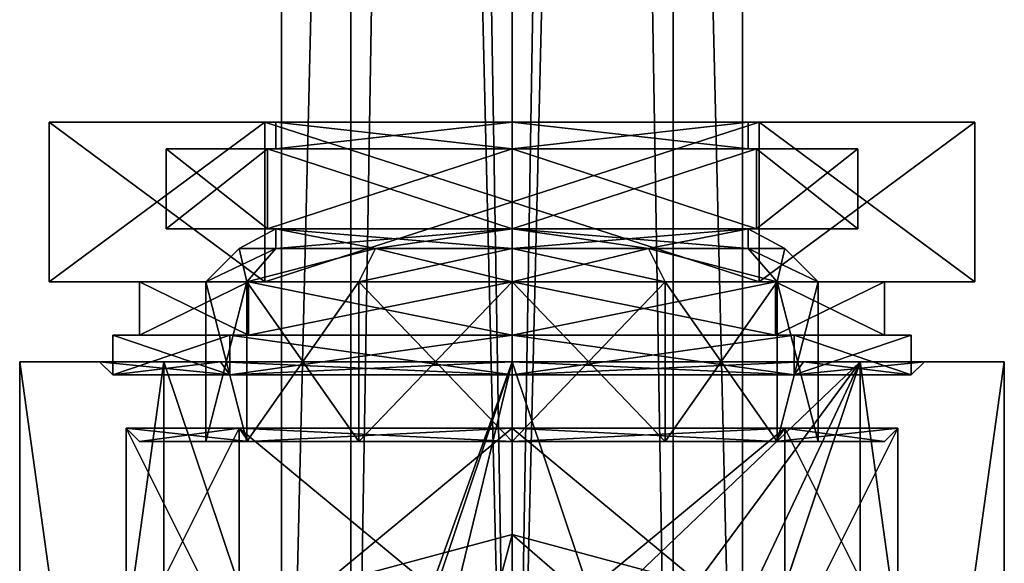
# Model space of a CAD drawing. Header units: millimetres. Extents: x -112 to 112, y -106 to 1587.
# Tile 118 of 158: x -18 to 18, y 1211 to 1231. Entities that reach past the tile are written whole.
import ezdxf

# ---------------------------------------------------------------- set-up
doc = ezdxf.new("R2010")
doc.units = ezdxf.units.MM
doc.header["$LTSCALE"] = 65.185185
for name, color, linetype in [('1321', 7, 'CONTINUOUS'), ('1322', 7, 'CONTINUOUS'), ('1323', 7, 'CONTINUOUS'), ('1324', 7, 'CONTINUOUS'), ('186', 7, 'CONTINUOUS'), ('187', 7, 'CONTINUOUS'), ('188', 7, 'CONTINUOUS'), ('189', 7, 'CONTINUOUS'), ('190', 7, 'CONTINUOUS'), ('191', 7, 'CONTINUOUS'), ('192', 7, 'CONTINUOUS'), ('193', 7, 'CONTINUOUS'), ('194', 7, 'CONTINUOUS'), ('195', 7, 'CONTINUOUS'), ('196', 7, 'CONTINUOUS'), ('197', 7, 'CONTINUOUS'), ('198', 7, 'CONTINUOUS'), ('199', 7, 'CONTINUOUS'), ('200', 7, 'CONTINUOUS'), ('201', 7, 'CONTINUOUS'), ('202', 7, 'CONTINUOUS'), ('203', 7, 'CONTINUOUS'), ('204', 7, 'CONTINUOUS'), ('205', 7, 'CONTINUOUS'), ('206', 7, 'CONTINUOUS'), ('207', 7, 'CONTINUOUS'), ('208', 7, 'CONTINUOUS'), ('209', 7, 'CONTINUOUS'), ('210', 7, 'CONTINUOUS'), ('211', 7, 'CONTINUOUS'), ('258', 7, 'CONTINUOUS'), ('262', 7, 'CONTINUOUS'), ('263', 7, 'CONTINUOUS'), ('264', 7, 'CONTINUOUS'), ('266', 7, 'CONTINUOUS'), ('267', 7, 'CONTINUOUS'), ('268', 7, 'CONTINUOUS'), ('269', 7, 'CONTINUOUS'), ('270', 7, 'CONTINUOUS'), ('271', 7, 'CONTINUOUS'), ('275', 7, 'CONTINUOUS')]:
    doc.layers.add(name, color=color, linetype=linetype)

msp = doc.modelspace()

# ---------------------------------------------------------------- linework, layer by layer
at = {"layer": '1321', "linetype": 'CONTINUOUS'}
for points in [[(0, 1185.2, -10), (-8.66, 1185.2, -5), (0, 1547.2, -10), (0, 1185.2, -10)], [(-8.66, 1185.2, -5), (-8.66, 1185.2, 5), (-8.66, 1547.2, -5), (-8.66, 1185.2, -5)], [(0, 1547.2, -10), (-8.66, 1185.2, -5), (-8.66, 1547.2, -5), (0, 1547.2, -10)], [(-8.66, 1185.2, 5), (0, 1185.2, 10), (-8.66, 1547.2, 5), (-8.66, 1185.2, 5)], [(-8.66, 1547.2, -5), (-8.66, 1185.2, 5), (-8.66, 1547.2, 5), (-8.66, 1547.2, -5)], [(-8.66, 1547.2, 5), (0, 1185.2, 10), (0, 1547.2, 10), (-8.66, 1547.2, 5)]]:
    msp.add_3dface(points, dxfattribs=at)
at = {"layer": '1322', "linetype": 'CONTINUOUS'}
for points in [[(8.66, 1185.2, -5), (0, 1185.2, -10), (8.66, 1547.2, -5), (8.66, 1185.2, -5)], [(0, 1185.2, -10), (0, 1547.2, -10), (8.66, 1547.2, -5), (0, 1185.2, -10)], [(0, 1185.2, 10), (8.66, 1185.2, 5), (0, 1547.2, 10), (0, 1185.2, 10)], [(0, 1547.2, 10), (8.66, 1185.2, 5), (8.66, 1547.2, 5), (0, 1547.2, 10)], [(8.66, 1185.2, 5), (8.66, 1185.2, -5), (8.66, 1547.2, 5), (8.66, 1185.2, 5)], [(8.66, 1547.2, 5), (8.66, 1185.2, -5), (8.66, 1547.2, -5), (8.66, 1547.2, 5)]]:
    msp.add_3dface(points, dxfattribs=at)
at = {"layer": '1323', "linetype": 'CONTINUOUS'}
for points in [[(0, 1185.2, -7), (6.062, 1185.2, -3.5), (0, 1547.2, -7), (0, 1185.2, -7)], [(0, 1547.2, -7), (6.062, 1185.2, -3.5), (6.062, 1547.2, -3.5), (0, 1547.2, -7)], [(6.062, 1185.2, 3.5), (0, 1185.2, 7), (6.062, 1547.2, 3.5), (6.062, 1185.2, 3.5)], [(6.062, 1547.2, 3.5), (0, 1185.2, 7), (0, 1547.2, 7), (6.062, 1547.2, 3.5)], [(6.062, 1185.2, -3.5), (6.062, 1185.2, 3.5), (6.062, 1547.2, -3.5), (6.062, 1185.2, -3.5)], [(6.062, 1547.2, -3.5), (6.062, 1185.2, 3.5), (6.062, 1547.2, 3.5), (6.062, 1547.2, -3.5)]]:
    msp.add_3dface(points, dxfattribs=at)
at = {"layer": '1324', "linetype": 'CONTINUOUS'}
for points in [[(-6.062, 1185.2, -3.5), (0, 1185.2, -7), (-6.062, 1547.2, -3.5), (-6.062, 1185.2, -3.5)], [(0, 1185.2, -7), (0, 1547.2, -7), (-6.062, 1547.2, -3.5), (0, 1185.2, -7)], [(0, 1185.2, 7), (-6.062, 1185.2, 3.5), (0, 1547.2, 7), (0, 1185.2, 7)], [(-6.062, 1185.2, 3.5), (-6.062, 1185.2, -3.5), (-6.062, 1547.2, 3.5), (-6.062, 1185.2, 3.5)], [(0, 1547.2, 7), (-6.062, 1185.2, 3.5), (-6.062, 1547.2, 3.5), (0, 1547.2, 7)], [(-6.062, 1547.2, 3.5), (-6.062, 1185.2, -3.5), (-6.062, 1547.2, -3.5), (-6.062, 1547.2, 3.5)]]:
    msp.add_3dface(points, dxfattribs=at)
at = {"layer": '186', "linetype": 'CONTINUOUS'}
for points in [[(-9.287, 1227.2, 16), (-9.287, 1227.2, -16), (-17.389, 1227.2, -6.314), (-9.287, 1227.2, 16)], [(-17.389, 1227.2, 6.314), (-9.287, 1227.2, 16), (-17.389, 1227.2, -6.314), (-17.389, 1227.2, 6.314)], [(9.287, 1227.2, -16), (-9.287, 1227.2, -16), (8.877, 1227.2, -5.125), (9.287, 1227.2, -16)], [(-9.287, 1227.2, -16), (-9.287, 1227.2, 16), (-8.877, 1227.2, 5.125), (-9.287, 1227.2, -16)], [(0, 1227.2, -10.25), (-9.287, 1227.2, -16), (-8.877, 1227.2, -5.125), (0, 1227.2, -10.25)], [(-9.287, 1227.2, -16), (0, 1227.2, -10.25), (8.877, 1227.2, -5.125), (-9.287, 1227.2, -16)], [(-8.877, 1227.2, -5.125), (-9.287, 1227.2, -16), (-8.877, 1227.2, 5.125), (-8.877, 1227.2, -5.125)], [(-9.287, 1227.2, 16), (9.287, 1227.2, 16), (-8.877, 1227.2, 5.125), (-9.287, 1227.2, 16)], [(-8.877, 1227.2, 5.125), (9.287, 1227.2, 16), (0, 1227.2, 10.25), (-8.877, 1227.2, 5.125)], [(0, 1227.2, 10.25), (9.287, 1227.2, 16), (8.877, 1227.2, 5.125), (0, 1227.2, 10.25)], [(9.287, 1227.2, 16), (9.287, 1227.2, -16), (8.877, 1227.2, -5.125), (9.287, 1227.2, 16)], [(8.877, 1227.2, 5.125), (9.287, 1227.2, 16), (8.877, 1227.2, -5.125), (8.877, 1227.2, 5.125)], [(17.389, 1227.2, -6.314), (9.287, 1227.2, -16), (17.389, 1227.2, 6.314), (17.389, 1227.2, -6.314)], [(17.389, 1227.2, 6.314), (9.287, 1227.2, -16), (9.287, 1227.2, 16), (17.389, 1227.2, 6.314)]]:
    msp.add_3dface(points, dxfattribs=at)
at = {"layer": '187', "linetype": 'CONTINUOUS'}
for points in [[(-17.389, 1227.2, -6.314), (-9.287, 1227.2, -16), (-17.389, 1221.2, -6.314), (-17.389, 1227.2, -6.314)], [(-9.287, 1227.2, -16), (-9.287, 1221.2, -16), (-17.389, 1221.2, -6.314), (-9.287, 1227.2, -16)], [(-9.287, 1227.2, 16), (-17.389, 1227.2, 6.314), (-9.287, 1221.2, 16), (-9.287, 1227.2, 16)], [(-17.389, 1227.2, 6.314), (-17.389, 1227.2, -6.314), (-17.389, 1221.2, 6.314), (-17.389, 1227.2, 6.314)], [(-9.287, 1221.2, 16), (-17.389, 1227.2, 6.314), (-17.389, 1221.2, 6.314), (-9.287, 1221.2, 16)], [(-17.389, 1221.2, 6.314), (-17.389, 1227.2, -6.314), (-17.389, 1221.2, -6.314), (-17.389, 1221.2, 6.314)]]:
    msp.add_3dface(points, dxfattribs=at)
at = {"layer": '188', "linetype": 'CONTINUOUS'}
for points in [[(-9.287, 1221.2, -16), (-17.389, 1221.2, 6.314), (-17.389, 1221.2, -6.314), (-9.287, 1221.2, -16)], [(-17.389, 1221.2, 6.314), (-9.287, 1221.2, -16), (-14, 1221.2), (-17.389, 1221.2, 6.314)], [(-9.287, 1221.2, 16), (-17.389, 1221.2, 6.314), (-9.899, 1221.2, 9.899), (-9.287, 1221.2, 16)], [(-9.899, 1221.2, 9.899), (-17.389, 1221.2, 6.314), (-14, 1221.2), (-9.899, 1221.2, 9.899)], [(-14, 1221.2), (-9.287, 1221.2, -16), (-9.899, 1221.2, -9.899), (-14, 1221.2)], [(-9.287, 1221.2, -16), (0, 1221.2, -14), (-9.899, 1221.2, -9.899), (-9.287, 1221.2, -16)], [(0, 1221.2, 14), (-9.287, 1221.2, 16), (-9.899, 1221.2, 9.899), (0, 1221.2, 14)], [(-9.287, 1221.2, -16), (9.287, 1221.2, -16), (0, 1221.2, -14), (-9.287, 1221.2, -16)], [(9.287, 1221.2, 16), (-9.287, 1221.2, 16), (0, 1221.2, 14), (9.287, 1221.2, 16)], [(9.899, 1221.2, 9.899), (9.287, 1221.2, 16), (0, 1221.2, 14), (9.899, 1221.2, 9.899)], [(0, 1221.2, -14), (9.287, 1221.2, -16), (9.899, 1221.2, -9.899), (0, 1221.2, -14)], [(17.389, 1221.2, 6.314), (9.287, 1221.2, 16), (17.389, 1221.2, -6.314), (17.389, 1221.2, 6.314)], [(17.389, 1221.2, -6.314), (9.287, 1221.2, 16), (14, 1221.2), (17.389, 1221.2, -6.314)], [(14, 1221.2), (9.287, 1221.2, 16), (9.899, 1221.2, 9.899), (14, 1221.2)], [(9.287, 1221.2, -16), (17.389, 1221.2, -6.314), (9.899, 1221.2, -9.899), (9.287, 1221.2, -16)], [(9.899, 1221.2, -9.899), (17.389, 1221.2, -6.314), (14, 1221.2), (9.899, 1221.2, -9.899)]]:
    msp.add_3dface(points, dxfattribs=at)
at = {"layer": '189', "linetype": 'CONTINUOUS'}
for points in [[(-9.899, 1221.2, 9.899), (-14, 1221.2), (-9.899, 1219.2, 9.899), (-9.899, 1221.2, 9.899)], [(-14, 1221.2), (-9.899, 1221.2, -9.899), (-14, 1219.2), (-14, 1221.2)], [(-9.899, 1219.2, 9.899), (-14, 1221.2), (-14, 1219.2), (-9.899, 1219.2, 9.899)], [(-14, 1219.2), (-9.899, 1221.2, -9.899), (-9.899, 1219.2, -9.899), (-14, 1219.2)], [(-9.899, 1221.2, -9.899), (0, 1221.2, -14), (-9.899, 1219.2, -9.899), (-9.899, 1221.2, -9.899)], [(-9.899, 1219.2, -9.899), (0, 1221.2, -14), (0, 1219.2, -14), (-9.899, 1219.2, -9.899)], [(0, 1221.2, 14), (-9.899, 1221.2, 9.899), (0, 1219.2, 14), (0, 1221.2, 14)], [(0, 1219.2, 14), (-9.899, 1221.2, 9.899), (-9.899, 1219.2, 9.899), (0, 1219.2, 14)]]:
    msp.add_3dface(points, dxfattribs=at)
at = {"layer": '190', "linetype": 'CONTINUOUS'}
for points in [[(-10.607, 1219.2, 10.607), (-14, 1219.2), (-15, 1219.2), (-10.607, 1219.2, 10.607)], [(-15, 1219.2), (-14, 1219.2), (-10.607, 1219.2, -10.607), (-15, 1219.2)], [(-9.899, 1219.2, 9.899), (-14, 1219.2), (-10.607, 1219.2, 10.607), (-9.899, 1219.2, 9.899)], [(-14, 1219.2), (-9.899, 1219.2, -9.899), (-10.607, 1219.2, -10.607), (-14, 1219.2)], [(0, 1219.2, 15), (-9.899, 1219.2, 9.899), (-10.607, 1219.2, 10.607), (0, 1219.2, 15)], [(-9.899, 1219.2, -9.899), (0, 1219.2, -14), (-10.607, 1219.2, -10.607), (-9.899, 1219.2, -9.899)], [(0, 1219.2, -14), (0, 1219.2, -15), (-10.607, 1219.2, -10.607), (0, 1219.2, -14)], [(0, 1219.2, 14), (-9.899, 1219.2, 9.899), (0, 1219.2, 15), (0, 1219.2, 14)], [(10.607, 1219.2, 10.607), (0, 1219.2, 14), (0, 1219.2, 15), (10.607, 1219.2, 10.607)], [(0, 1219.2, 14), (10.607, 1219.2, 10.607), (9.899, 1219.2, 9.899), (0, 1219.2, 14)], [(0, 1219.2, -15), (0, 1219.2, -14), (9.899, 1219.2, -9.899), (0, 1219.2, -15)], [(10.607, 1219.2, -10.607), (0, 1219.2, -15), (9.899, 1219.2, -9.899), (10.607, 1219.2, -10.607)], [(14, 1219.2), (10.607, 1219.2, -10.607), (9.899, 1219.2, -9.899), (14, 1219.2)], [(9.899, 1219.2, 9.899), (10.607, 1219.2, 10.607), (14, 1219.2), (9.899, 1219.2, 9.899)], [(15, 1219.2), (10.607, 1219.2, -10.607), (14, 1219.2), (15, 1219.2)], [(10.607, 1219.2, 10.607), (15, 1219.2), (14, 1219.2), (10.607, 1219.2, 10.607)]]:
    msp.add_3dface(points, dxfattribs=at)
at = {"layer": '191', "linetype": 'CONTINUOUS'}
for points in [[(-10.607, 1219.2, 10.607), (-15, 1219.2), (-10.607, 1217.7, 10.607), (-10.607, 1219.2, 10.607)], [(-15, 1219.2), (-10.607, 1219.2, -10.607), (-15, 1217.7), (-15, 1219.2)], [(-10.607, 1217.7, 10.607), (-15, 1219.2), (-15, 1217.7), (-10.607, 1217.7, 10.607)], [(-15, 1217.7), (-10.607, 1219.2, -10.607), (-10.607, 1217.7, -10.607), (-15, 1217.7)], [(-10.607, 1219.2, -10.607), (0, 1219.2, -15), (-10.607, 1217.7, -10.607), (-10.607, 1219.2, -10.607)], [(0, 1219.2, -15), (0, 1217.7, -15), (-10.607, 1217.7, -10.607), (0, 1219.2, -15)], [(0, 1219.2, 15), (-10.607, 1219.2, 10.607), (0, 1217.7, 15), (0, 1219.2, 15)], [(0, 1217.7, 15), (-10.607, 1219.2, 10.607), (-10.607, 1217.7, 10.607), (0, 1217.7, 15)]]:
    msp.add_3dface(points, dxfattribs=at)
at = {"layer": '192', "linetype": 'CONTINUOUS'}
for points in [[(-14, 1215.2, 0), (-9.899, 1215.2, -9.9), (-11.5, 1215.2), (-14, 1215.2, 0)], [(-9.899, 1215.2, 9.9), (-14, 1215.2, 0), (-9.959, 1215.2, 5.75), (-9.899, 1215.2, 9.9)], [(-9.959, 1215.2, 5.75), (-14, 1215.2, 0), (-11.5, 1215.2), (-9.959, 1215.2, 5.75)], [(-11.5, 1215.2), (-9.899, 1215.2, -9.9), (-9.959, 1215.2, -5.75), (-11.5, 1215.2)], [(-9.959, 1215.2, -5.75), (-9.899, 1215.2, -9.9), (-5.75, 1215.2, -9.959), (-9.959, 1215.2, -5.75)], [(-5.75, 1215.2, 9.959), (-9.899, 1215.2, 9.9), (-9.959, 1215.2, 5.75), (-5.75, 1215.2, 9.959)], [(0, 1215.2, 14), (-9.899, 1215.2, 9.9), (0, 1215.2, 11.5), (0, 1215.2, 14)], [(-9.899, 1215.2, -9.9), (0, 1215.2, -14), (-5.75, 1215.2, -9.959), (-9.899, 1215.2, -9.9)], [(0, 1215.2, 11.5), (-9.899, 1215.2, 9.9), (-5.75, 1215.2, 9.959), (0, 1215.2, 11.5)], [(0, 1215.2, -14), (0, 1215.2, -11.5), (-5.75, 1215.2, -9.959), (0, 1215.2, -14)], [(9.899, 1215.2, 9.9), (0, 1215.2, 14), (5.75, 1215.2, 9.959), (9.899, 1215.2, 9.9)], [(5.75, 1215.2, 9.959), (0, 1215.2, 14), (0, 1215.2, 11.5), (5.75, 1215.2, 9.959)], [(0, 1215.2, -14), (9.899, 1215.2, -9.9), (0, 1215.2, -11.5), (0, 1215.2, -14)], [(0, 1215.2, -11.5), (9.899, 1215.2, -9.9), (5.75, 1215.2, -9.959), (0, 1215.2, -11.5)], [(9.959, 1215.2, 5.75), (9.899, 1215.2, 9.9), (5.75, 1215.2, 9.959), (9.959, 1215.2, 5.75)], [(5.75, 1215.2, -9.959), (9.899, 1215.2, -9.9), (9.959, 1215.2, -5.75), (5.75, 1215.2, -9.959)], [(14, 1215.2, 0), (9.899, 1215.2, 9.9), (11.5, 1215.2), (14, 1215.2, 0)], [(11.5, 1215.2), (9.899, 1215.2, 9.9), (9.959, 1215.2, 5.75), (11.5, 1215.2)], [(9.899, 1215.2, -9.9), (14, 1215.2, 0), (9.959, 1215.2, -5.75), (9.899, 1215.2, -9.9)], [(9.959, 1215.2, -5.75), (14, 1215.2, 0), (11.5, 1215.2), (9.959, 1215.2, -5.75)]]:
    msp.add_3dface(points, dxfattribs=at)
at = {"layer": '193', "linetype": 'CONTINUOUS'}
for points in [[(-10.25, 1222.45), (-8.877, 1222.45, -5.125), (-8.877, 1223.2, 5.125), (-10.25, 1222.45)], [(-8.877, 1222.45, 5.125), (-10.25, 1222.45), (-8.877, 1223.2, 5.125), (-8.877, 1222.45, 5.125)], [(-5.125, 1222.45, -8.877), (0, 1222.45, -10.25), (-8.877, 1223.2, -5.125), (-5.125, 1222.45, -8.877)], [(-8.877, 1223.2, -5.125), (0, 1222.45, -10.25), (0, 1223.2, -10.25), (-8.877, 1223.2, -5.125)], [(-8.877, 1222.45, -5.125), (-5.125, 1222.45, -8.877), (-8.877, 1223.2, -5.125), (-8.877, 1222.45, -5.125)], [(-8.877, 1223.2, 5.125), (-8.877, 1222.45, -5.125), (-8.877, 1223.2, -5.125), (-8.877, 1223.2, 5.125)], [(-5.125, 1222.45, 8.877), (-8.877, 1222.45, 5.125), (0, 1223.2, 10.25), (-5.125, 1222.45, 8.877)], [(0, 1223.2, 10.25), (-8.877, 1222.45, 5.125), (-8.877, 1223.2, 5.125), (0, 1223.2, 10.25)], [(0, 1222.45, 10.25), (-5.125, 1222.45, 8.877), (0, 1223.2, 10.25), (0, 1222.45, 10.25)]]:
    msp.add_3dface(points, dxfattribs=at)
at = {"layer": '194', "linetype": 'CONTINUOUS'}
for points in [[(9.287, 1227.2, -16), (17.389, 1227.2, -6.314), (9.287, 1221.2, -16), (9.287, 1227.2, -16)], [(17.389, 1227.2, -6.314), (17.389, 1221.2, -6.314), (9.287, 1221.2, -16), (17.389, 1227.2, -6.314)], [(17.389, 1227.2, 6.314), (9.287, 1227.2, 16), (17.389, 1221.2, 6.314), (17.389, 1227.2, 6.314)], [(9.287, 1227.2, 16), (9.287, 1221.2, 16), (17.389, 1221.2, 6.314), (9.287, 1227.2, 16)], [(17.389, 1227.2, -6.314), (17.389, 1227.2, 6.314), (17.389, 1221.2, -6.314), (17.389, 1227.2, -6.314)], [(17.389, 1227.2, 6.314), (17.389, 1221.2, 6.314), (17.389, 1221.2, -6.314), (17.389, 1227.2, 6.314)]]:
    msp.add_3dface(points, dxfattribs=at)
at = {"layer": '195', "linetype": 'CONTINUOUS'}
for points in [[(0, 1221.2, -14), (9.899, 1221.2, -9.899), (0, 1219.2, -14), (0, 1221.2, -14)], [(0, 1219.2, -14), (9.899, 1221.2, -9.899), (9.899, 1219.2, -9.899), (0, 1219.2, -14)], [(9.899, 1221.2, 9.899), (0, 1221.2, 14), (9.899, 1219.2, 9.899), (9.899, 1221.2, 9.899)], [(0, 1221.2, 14), (0, 1219.2, 14), (9.899, 1219.2, 9.899), (0, 1221.2, 14)], [(9.899, 1221.2, -9.899), (14, 1221.2), (9.899, 1219.2, -9.899), (9.899, 1221.2, -9.899)], [(14, 1221.2), (9.899, 1221.2, 9.899), (14, 1219.2), (14, 1221.2)], [(14, 1221.2), (14, 1219.2), (9.899, 1219.2, -9.899), (14, 1221.2)], [(9.899, 1221.2, 9.899), (9.899, 1219.2, 9.899), (14, 1219.2), (9.899, 1221.2, 9.899)]]:
    msp.add_3dface(points, dxfattribs=at)
at = {"layer": '196', "linetype": 'CONTINUOUS'}
for points in [[(0, 1219.2, -15), (10.607, 1219.2, -10.607), (0, 1217.7, -15), (0, 1219.2, -15)], [(0, 1217.7, -15), (10.607, 1219.2, -10.607), (10.607, 1217.7, -10.607), (0, 1217.7, -15)], [(10.607, 1219.2, 10.607), (0, 1219.2, 15), (10.607, 1217.7, 10.607), (10.607, 1219.2, 10.607)], [(0, 1219.2, 15), (0, 1217.7, 15), (10.607, 1217.7, 10.607), (0, 1219.2, 15)], [(10.607, 1219.2, -10.607), (15, 1219.2), (10.607, 1217.7, -10.607), (10.607, 1219.2, -10.607)], [(15, 1219.2), (10.607, 1219.2, 10.607), (15, 1217.7), (15, 1219.2)], [(10.607, 1217.7, -10.607), (15, 1219.2), (15, 1217.7), (10.607, 1217.7, -10.607)], [(15, 1217.7), (10.607, 1219.2, 10.607), (10.607, 1217.7, 10.607), (15, 1217.7)]]:
    msp.add_3dface(points, dxfattribs=at)
at = {"layer": '197', "linetype": 'CONTINUOUS'}
for points in [[(0, 1223.2, -10.25), (0, 1222.45, -10.25), (5.125, 1222.45, -8.877), (0, 1223.2, -10.25)], [(0, 1222.45, 10.25), (0, 1223.2, 10.25), (8.877, 1223.2, 5.125), (0, 1222.45, 10.25)], [(0, 1222.45, 10.25), (8.877, 1223.2, 5.125), (5.125, 1222.45, 8.877), (0, 1222.45, 10.25)], [(8.877, 1223.2, -5.125), (0, 1223.2, -10.25), (8.877, 1222.45, -5.125), (8.877, 1223.2, -5.125)], [(8.877, 1222.45, -5.125), (0, 1223.2, -10.25), (5.125, 1222.45, -8.877), (8.877, 1222.45, -5.125)], [(5.125, 1222.45, 8.877), (8.877, 1223.2, 5.125), (8.877, 1222.45, 5.125), (5.125, 1222.45, 8.877)], [(8.877, 1223.2, 5.125), (8.877, 1223.2, -5.125), (8.877, 1222.45, 5.125), (8.877, 1223.2, 5.125)], [(8.877, 1222.45, 5.125), (8.877, 1223.2, -5.125), (10.25, 1222.45), (8.877, 1222.45, 5.125)], [(10.25, 1222.45), (8.877, 1223.2, -5.125), (8.877, 1222.45, -5.125), (10.25, 1222.45)]]:
    msp.add_3dface(points, dxfattribs=at)
at = {"layer": '198', "linetype": 'CONTINUOUS'}
for points in [[(0, 1215.2, 14), (9.899, 1215.2, 9.9), (0, 1215.7, 14.5), (0, 1215.2, 14)], [(0, 1215.7, 14.5), (9.899, 1215.2, 9.9), (10.253, 1215.7, 10.253), (0, 1215.7, 14.5)], [(9.899, 1215.2, -9.9), (0, 1215.2, -14), (10.253, 1215.7, -10.253), (9.899, 1215.2, -9.9)], [(0, 1215.2, -14), (0, 1215.7, -14.5), (10.253, 1215.7, -10.253), (0, 1215.2, -14)], [(9.899, 1215.2, 9.9), (14, 1215.2, 0), (10.253, 1215.7, 10.253), (9.899, 1215.2, 9.9)], [(14, 1215.2, 0), (9.899, 1215.2, -9.9), (14.5, 1215.7), (14, 1215.2, 0)], [(14.5, 1215.7), (9.899, 1215.2, -9.9), (10.253, 1215.7, -10.253), (14.5, 1215.7)], [(10.253, 1215.7, 10.253), (14, 1215.2, 0), (14.5, 1215.7), (10.253, 1215.7, 10.253)]]:
    msp.add_3dface(points, dxfattribs=at)
at = {"layer": '199', "linetype": 'CONTINUOUS'}
for points in [[(-14, 1215.2, 0), (-9.899, 1215.2, 9.9), (-14.5, 1215.7), (-14, 1215.2, 0)], [(-10.253, 1215.7, -10.253), (-14, 1215.2, 0), (-14.5, 1215.7), (-10.253, 1215.7, -10.253)], [(-14.5, 1215.7), (-9.899, 1215.2, 9.9), (-10.253, 1215.7, 10.253), (-14.5, 1215.7)], [(-9.899, 1215.2, -9.9), (-14, 1215.2, 0), (-10.253, 1215.7, -10.253), (-9.899, 1215.2, -9.9)], [(-9.899, 1215.2, 9.9), (0, 1215.2, 14), (-10.253, 1215.7, 10.253), (-9.899, 1215.2, 9.9)], [(0, 1215.2, 14), (0, 1215.7, 14.5), (-10.253, 1215.7, 10.253), (0, 1215.2, 14)], [(0, 1215.7, -14.5), (-9.899, 1215.2, -9.9), (-10.253, 1215.7, -10.253), (0, 1215.7, -14.5)], [(0, 1215.2, -14), (-9.899, 1215.2, -9.9), (0, 1215.7, -14.5), (0, 1215.2, -14)]]:
    msp.add_3dface(points, dxfattribs=at)
at = {"layer": '200', "linetype": 'CONTINUOUS'}
for points in [[(-9.287, 1227.2, -16), (9.287, 1227.2, -16), (-9.287, 1221.2, -16), (-9.287, 1227.2, -16)], [(-9.287, 1221.2, -16), (9.287, 1227.2, -16), (9.287, 1221.2, -16), (-9.287, 1221.2, -16)]]:
    msp.add_3dface(points, dxfattribs=at)
at = {"layer": '201', "linetype": 'CONTINUOUS'}
for points in [[(9.287, 1227.2, 16), (-9.287, 1227.2, 16), (9.287, 1221.2, 16), (9.287, 1227.2, 16)], [(-9.287, 1227.2, 16), (-9.287, 1221.2, 16), (9.287, 1221.2, 16), (-9.287, 1227.2, 16)]]:
    msp.add_3dface(points, dxfattribs=at)
at = {"layer": '202', "linetype": 'CONTINUOUS'}
for points in [[(-9.959, 1215.2, 5.75), (-11.5, 1215.2), (-9.959, 1221.2, 5.75), (-9.959, 1215.2, 5.75)], [(-11.5, 1215.2), (-9.959, 1215.2, -5.75), (-11.5, 1221.2), (-11.5, 1215.2)], [(-9.959, 1221.2, 5.75), (-11.5, 1215.2), (-11.5, 1221.2), (-9.959, 1221.2, 5.75)], [(-11.5, 1221.2), (-9.959, 1215.2, -5.75), (-9.959, 1221.2, -5.75), (-11.5, 1221.2)], [(-5.75, 1215.2, 9.959), (-9.959, 1215.2, 5.75), (-5.75, 1221.2, 9.959), (-5.75, 1215.2, 9.959)], [(-5.75, 1221.2, 9.959), (-9.959, 1215.2, 5.75), (-9.959, 1221.2, 5.75), (-5.75, 1221.2, 9.959)], [(-9.959, 1215.2, -5.75), (-5.75, 1215.2, -9.959), (-9.959, 1221.2, -5.75), (-9.959, 1215.2, -5.75)], [(-9.959, 1221.2, -5.75), (-5.75, 1215.2, -9.959), (-5.75, 1221.2, -9.959), (-9.959, 1221.2, -5.75)], [(-5.75, 1215.2, -9.959), (0, 1215.2, -11.5), (-5.75, 1221.2, -9.959), (-5.75, 1215.2, -9.959)], [(-5.75, 1221.2, -9.959), (0, 1215.2, -11.5), (0, 1221.2, -11.5), (-5.75, 1221.2, -9.959)], [(0, 1215.2, 11.5), (-5.75, 1215.2, 9.959), (0, 1221.2, 11.5), (0, 1215.2, 11.5)], [(0, 1221.2, 11.5), (-5.75, 1215.2, 9.959), (-5.75, 1221.2, 9.959), (0, 1221.2, 11.5)]]:
    msp.add_3dface(points, dxfattribs=at)
at = {"layer": '203', "linetype": 'CONTINUOUS'}
for points in [[(0, 1215.2, -11.5), (5.75, 1215.2, -9.959), (0, 1221.2, -11.5), (0, 1215.2, -11.5)], [(0, 1221.2, -11.5), (5.75, 1215.2, -9.959), (5.75, 1221.2, -9.959), (0, 1221.2, -11.5)], [(5.75, 1215.2, 9.959), (0, 1215.2, 11.5), (5.75, 1221.2, 9.959), (5.75, 1215.2, 9.959)], [(0, 1215.2, 11.5), (0, 1221.2, 11.5), (5.75, 1221.2, 9.959), (0, 1215.2, 11.5)], [(5.75, 1215.2, -9.959), (9.959, 1215.2, -5.75), (5.75, 1221.2, -9.959), (5.75, 1215.2, -9.959)], [(5.75, 1221.2, -9.959), (9.959, 1215.2, -5.75), (9.959, 1221.2, -5.75), (5.75, 1221.2, -9.959)], [(9.959, 1215.2, 5.75), (5.75, 1215.2, 9.959), (9.959, 1221.2, 5.75), (9.959, 1215.2, 5.75)], [(9.959, 1221.2, 5.75), (5.75, 1215.2, 9.959), (5.75, 1221.2, 9.959), (9.959, 1221.2, 5.75)], [(9.959, 1215.2, -5.75), (11.5, 1215.2), (9.959, 1221.2, -5.75), (9.959, 1215.2, -5.75)], [(11.5, 1215.2), (9.959, 1215.2, 5.75), (11.5, 1221.2), (11.5, 1215.2)], [(9.959, 1221.2, -5.75), (11.5, 1215.2), (11.5, 1221.2), (9.959, 1221.2, -5.75)], [(11.5, 1221.2), (9.959, 1215.2, 5.75), (9.959, 1221.2, 5.75), (11.5, 1221.2)]]:
    msp.add_3dface(points, dxfattribs=at)
at = {"layer": '204', "linetype": 'CONTINUOUS'}
for points in [[(-10.25, 1222.45), (-8.877, 1222.45, 5.125), (-11.5, 1221.2), (-10.25, 1222.45)], [(-10.25, 1222.45), (-11.5, 1221.2), (-9.959, 1221.2, -5.75), (-10.25, 1222.45)], [(-8.877, 1222.45, 5.125), (-9.959, 1221.2, 5.75), (-11.5, 1221.2), (-8.877, 1222.45, 5.125)], [(-8.877, 1222.45, -5.125), (-10.25, 1222.45), (-9.959, 1221.2, -5.75), (-8.877, 1222.45, -5.125)], [(-5.125, 1222.45, -8.877), (-8.877, 1222.45, -5.125), (-9.959, 1221.2, -5.75), (-5.125, 1222.45, -8.877)], [(-5.125, 1222.45, -8.877), (-9.959, 1221.2, -5.75), (-5.75, 1221.2, -9.959), (-5.125, 1222.45, -8.877)], [(-8.877, 1222.45, 5.125), (-5.125, 1222.45, 8.877), (-9.959, 1221.2, 5.75), (-8.877, 1222.45, 5.125)], [(-5.125, 1222.45, 8.877), (-5.75, 1221.2, 9.959), (-9.959, 1221.2, 5.75), (-5.125, 1222.45, 8.877)], [(-5.125, 1222.45, -8.877), (-5.75, 1221.2, -9.959), (0, 1221.2, -11.5), (-5.125, 1222.45, -8.877)], [(-5.125, 1222.45, 8.877), (0, 1222.45, 10.25), (-5.75, 1221.2, 9.959), (-5.125, 1222.45, 8.877)], [(0, 1222.45, 10.25), (0, 1221.2, 11.5), (-5.75, 1221.2, 9.959), (0, 1222.45, 10.25)], [(0, 1222.45, -10.25), (-5.125, 1222.45, -8.877), (0, 1221.2, -11.5), (0, 1222.45, -10.25)]]:
    msp.add_3dface(points, dxfattribs=at)
at = {"layer": '205', "linetype": 'CONTINUOUS'}
for points in [[(-13, 1223.2), (-9.192, 1223.2, 9.192), (-9.192, 1223.2, -9.192), (-13, 1223.2)], [(-8.877, 1223.2, 5.125), (-8.877, 1223.2, -5.125), (-9.192, 1223.2, -9.192), (-8.877, 1223.2, 5.125)], [(0, 1223.2, 13), (-8.877, 1223.2, 5.125), (-9.192, 1223.2, 9.192), (0, 1223.2, 13)], [(-9.192, 1223.2, 9.192), (-8.877, 1223.2, 5.125), (-9.192, 1223.2, -9.192), (-9.192, 1223.2, 9.192)], [(-8.877, 1223.2, -5.125), (0, 1223.2, -10.25), (-9.192, 1223.2, -9.192), (-8.877, 1223.2, -5.125)], [(0, 1223.2, -10.25), (0, 1223.2, -13), (-9.192, 1223.2, -9.192), (0, 1223.2, -10.25)], [(0, 1223.2, 10.25), (-8.877, 1223.2, 5.125), (0, 1223.2, 13), (0, 1223.2, 10.25)], [(8.877, 1223.2, 5.125), (0, 1223.2, 10.25), (9.192, 1223.2, 9.192), (8.877, 1223.2, 5.125)], [(9.192, 1223.2, 9.192), (0, 1223.2, 10.25), (0, 1223.2, 13), (9.192, 1223.2, 9.192)], [(0, 1223.2, -10.25), (8.877, 1223.2, -5.125), (0, 1223.2, -13), (0, 1223.2, -10.25)], [(0, 1223.2, -13), (8.877, 1223.2, -5.125), (9.192, 1223.2, -9.192), (0, 1223.2, -13)], [(8.877, 1223.2, -5.125), (8.877, 1223.2, 5.125), (9.192, 1223.2, 9.192), (8.877, 1223.2, -5.125)], [(9.192, 1223.2, -9.192), (8.877, 1223.2, -5.125), (9.192, 1223.2, 9.192), (9.192, 1223.2, -9.192)], [(13, 1223.2), (9.192, 1223.2, -9.192), (9.192, 1223.2, 9.192), (13, 1223.2)]]:
    msp.add_3dface(points, dxfattribs=at)
at = {"layer": '206', "linetype": 'CONTINUOUS'}
for points in [[(-9.192, 1223.2, 9.192), (-13, 1223.2), (-9.192, 1226.2, 9.192), (-9.192, 1223.2, 9.192)], [(-13, 1223.2), (-9.192, 1223.2, -9.192), (-13, 1226.2), (-13, 1223.2)], [(-9.192, 1226.2, 9.192), (-13, 1223.2), (-13, 1226.2), (-9.192, 1226.2, 9.192)], [(-13, 1226.2), (-9.192, 1223.2, -9.192), (-9.192, 1226.2, -9.192), (-13, 1226.2)], [(-9.192, 1223.2, -9.192), (0, 1223.2, -13), (-9.192, 1226.2, -9.192), (-9.192, 1223.2, -9.192)], [(-9.192, 1226.2, -9.192), (0, 1223.2, -13), (0, 1226.2, -13), (-9.192, 1226.2, -9.192)], [(0, 1223.2, 13), (-9.192, 1223.2, 9.192), (0, 1226.2, 13), (0, 1223.2, 13)], [(0, 1226.2, 13), (-9.192, 1223.2, 9.192), (-9.192, 1226.2, 9.192), (0, 1226.2, 13)]]:
    msp.add_3dface(points, dxfattribs=at)
at = {"layer": '207', "linetype": 'CONTINUOUS'}
for points in [[(-9.192, 1226.2, 9.192), (-13, 1226.2), (-9.192, 1226.2, -9.192), (-9.192, 1226.2, 9.192)], [(0, 1226.2, 13), (-9.192, 1226.2, 9.192), (0, 1226.2, 10.25), (0, 1226.2, 13)], [(-9.192, 1226.2, 9.192), (-9.192, 1226.2, -9.192), (-8.877, 1226.2, -5.125), (-9.192, 1226.2, 9.192)], [(0, 1226.2, 10.25), (-9.192, 1226.2, 9.192), (-8.877, 1226.2, 5.125), (0, 1226.2, 10.25)], [(-8.877, 1226.2, 5.125), (-9.192, 1226.2, 9.192), (-8.877, 1226.2, -5.125), (-8.877, 1226.2, 5.125)], [(-9.192, 1226.2, -9.192), (0, 1226.2, -13), (-8.877, 1226.2, -5.125), (-9.192, 1226.2, -9.192)], [(0, 1226.2, -13), (0, 1226.2, -10.25), (-8.877, 1226.2, -5.125), (0, 1226.2, -13)], [(9.192, 1226.2, 9.192), (0, 1226.2, 13), (8.877, 1226.2, 5.125), (9.192, 1226.2, 9.192)], [(8.877, 1226.2, 5.125), (0, 1226.2, 13), (0, 1226.2, 10.25), (8.877, 1226.2, 5.125)], [(0, 1226.2, -13), (9.192, 1226.2, -9.192), (0, 1226.2, -10.25), (0, 1226.2, -13)], [(0, 1226.2, -10.25), (9.192, 1226.2, -9.192), (8.877, 1226.2, -5.125), (0, 1226.2, -10.25)], [(9.192, 1226.2, -9.192), (9.192, 1226.2, 9.192), (8.877, 1226.2, 5.125), (9.192, 1226.2, -9.192)], [(8.877, 1226.2, -5.125), (9.192, 1226.2, -9.192), (8.877, 1226.2, 5.125), (8.877, 1226.2, -5.125)], [(13, 1226.2), (9.192, 1226.2, 9.192), (9.192, 1226.2, -9.192), (13, 1226.2)]]:
    msp.add_3dface(points, dxfattribs=at)
at = {"layer": '208', "linetype": 'CONTINUOUS'}
for points in [[(0, 1227.2, -10.25), (-8.877, 1227.2, -5.125), (0, 1226.2, -10.25), (0, 1227.2, -10.25)], [(-8.877, 1227.2, -5.125), (-8.877, 1227.2, 5.125), (-8.877, 1226.2, -5.125), (-8.877, 1227.2, -5.125)], [(0, 1226.2, -10.25), (-8.877, 1227.2, -5.125), (-8.877, 1226.2, -5.125), (0, 1226.2, -10.25)], [(-8.877, 1227.2, 5.125), (0, 1227.2, 10.25), (-8.877, 1226.2, 5.125), (-8.877, 1227.2, 5.125)], [(-8.877, 1227.2, 5.125), (-8.877, 1226.2, 5.125), (-8.877, 1226.2, -5.125), (-8.877, 1227.2, 5.125)], [(0, 1227.2, 10.25), (0, 1226.2, 10.25), (-8.877, 1226.2, 5.125), (0, 1227.2, 10.25)]]:
    msp.add_3dface(points, dxfattribs=at)
at = {"layer": '209', "linetype": 'CONTINUOUS'}
for points in [[(5.125, 1222.45, -8.877), (0, 1222.45, -10.25), (5.75, 1221.2, -9.959), (5.125, 1222.45, -8.877)], [(0, 1222.45, -10.25), (0, 1221.2, -11.5), (5.75, 1221.2, -9.959), (0, 1222.45, -10.25)], [(0, 1222.45, 10.25), (5.125, 1222.45, 8.877), (0, 1221.2, 11.5), (0, 1222.45, 10.25)], [(0, 1221.2, 11.5), (5.125, 1222.45, 8.877), (5.75, 1221.2, 9.959), (0, 1221.2, 11.5)], [(5.125, 1222.45, 8.877), (8.877, 1222.45, 5.125), (9.959, 1221.2, 5.75), (5.125, 1222.45, 8.877)], [(5.125, 1222.45, 8.877), (9.959, 1221.2, 5.75), (5.75, 1221.2, 9.959), (5.125, 1222.45, 8.877)], [(8.877, 1222.45, -5.125), (5.125, 1222.45, -8.877), (9.959, 1221.2, -5.75), (8.877, 1222.45, -5.125)], [(5.125, 1222.45, -8.877), (5.75, 1221.2, -9.959), (9.959, 1221.2, -5.75), (5.125, 1222.45, -8.877)], [(8.877, 1222.45, 5.125), (10.25, 1222.45), (9.959, 1221.2, 5.75), (8.877, 1222.45, 5.125)], [(10.25, 1222.45), (8.877, 1222.45, -5.125), (11.5, 1221.2), (10.25, 1222.45)], [(8.877, 1222.45, -5.125), (9.959, 1221.2, -5.75), (11.5, 1221.2), (8.877, 1222.45, -5.125)], [(10.25, 1222.45), (11.5, 1221.2), (9.959, 1221.2, 5.75), (10.25, 1222.45)]]:
    msp.add_3dface(points, dxfattribs=at)
at = {"layer": '210', "linetype": 'CONTINUOUS'}
for points in [[(0, 1223.2, -13), (9.192, 1223.2, -9.192), (0, 1226.2, -13), (0, 1223.2, -13)], [(0, 1226.2, -13), (9.192, 1223.2, -9.192), (9.192, 1226.2, -9.192), (0, 1226.2, -13)], [(9.192, 1223.2, 9.192), (0, 1223.2, 13), (9.192, 1226.2, 9.192), (9.192, 1223.2, 9.192)], [(0, 1223.2, 13), (0, 1226.2, 13), (9.192, 1226.2, 9.192), (0, 1223.2, 13)], [(9.192, 1223.2, -9.192), (13, 1223.2), (9.192, 1226.2, -9.192), (9.192, 1223.2, -9.192)], [(13, 1223.2), (9.192, 1223.2, 9.192), (13, 1226.2), (13, 1223.2)], [(13, 1223.2), (13, 1226.2), (9.192, 1226.2, -9.192), (13, 1223.2)], [(9.192, 1223.2, 9.192), (9.192, 1226.2, 9.192), (13, 1226.2), (9.192, 1223.2, 9.192)]]:
    msp.add_3dface(points, dxfattribs=at)
at = {"layer": '211', "linetype": 'CONTINUOUS'}
for points in [[(8.877, 1227.2, -5.125), (0, 1227.2, -10.25), (8.877, 1226.2, -5.125), (8.877, 1227.2, -5.125)], [(0, 1227.2, -10.25), (0, 1226.2, -10.25), (8.877, 1226.2, -5.125), (0, 1227.2, -10.25)], [(0, 1227.2, 10.25), (8.877, 1227.2, 5.125), (0, 1226.2, 10.25), (0, 1227.2, 10.25)], [(8.877, 1227.2, 5.125), (8.877, 1226.2, 5.125), (0, 1226.2, 10.25), (8.877, 1227.2, 5.125)], [(8.877, 1227.2, 5.125), (8.877, 1227.2, -5.125), (8.877, 1226.2, 5.125), (8.877, 1227.2, 5.125)], [(8.877, 1227.2, -5.125), (8.877, 1226.2, -5.125), (8.877, 1226.2, 5.125), (8.877, 1227.2, -5.125)]]:
    msp.add_3dface(points, dxfattribs=at)
at = {"layer": '258', "linetype": 'CONTINUOUS'}
for points in [[(3.222, 1204.845, -18.217), (0, 1205.7, -18.5), (13.082, 1218.2, -13.081), (3.222, 1204.845, -18.217)], [(13.082, 1218.2, -13.081), (0, 1205.7, -18.5), (0, 1218.2, -18.5), (13.082, 1218.2, -13.081)], [(0, 1179.2, -18.5), (5.649, 1195.985, -17.616), (13.082, 1218.2, -13.081), (0, 1179.2, -18.5)], [(13.082, 1179.2, -13.081), (0, 1179.2, -18.5), (13.082, 1218.2, -13.081), (13.082, 1179.2, -13.081)], [(0, 1179.2, 18.5), (13.082, 1179.2, 13.081), (0, 1218.2, 18.5), (0, 1179.2, 18.5)], [(0, 1218.2, 18.5), (13.082, 1179.2, 13.081), (13.082, 1218.2, 13.081), (0, 1218.2, 18.5)], [(5.649, 1202.415, -17.616), (3.222, 1204.845, -18.217), (13.082, 1218.2, -13.081), (5.649, 1202.415, -17.616)], [(5.649, 1195.985, -17.616), (5.649, 1202.415, -17.616), (13.082, 1218.2, -13.081), (5.649, 1195.985, -17.616)], [(18.5, 1179.2), (13.082, 1179.2, -13.081), (18.5, 1218.2), (18.5, 1179.2)], [(18.5, 1218.2), (13.082, 1179.2, -13.081), (13.082, 1218.2, -13.081), (18.5, 1218.2)], [(13.082, 1179.2, 13.081), (18.5, 1179.2), (13.082, 1218.2, 13.081), (13.082, 1179.2, 13.081)], [(13.082, 1218.2, 13.081), (18.5, 1179.2), (18.5, 1218.2), (13.082, 1218.2, 13.081)]]:
    msp.add_3dface(points, dxfattribs=at)
at = {"layer": '262', "linetype": 'CONTINUOUS'}
for points in [[(10.253, 1215.7, -10.253), (0, 1215.7, -14.5), (10.253, 1207.2, -10.253), (10.253, 1215.7, -10.253)], [(0, 1215.7, -14.5), (0, 1207.2, -14.5), (10.253, 1207.2, -10.253), (0, 1215.7, -14.5)], [(0, 1215.7, 14.5), (10.253, 1215.7, 10.253), (0, 1207.2, 14.5), (0, 1215.7, 14.5)], [(10.253, 1215.7, 10.253), (10.253, 1207.2, 10.253), (0, 1207.2, 14.5), (10.253, 1215.7, 10.253)], [(10.253, 1215.7, 10.253), (14.5, 1215.7), (10.253, 1207.2, 10.253), (10.253, 1215.7, 10.253)], [(14.5, 1215.7), (10.253, 1215.7, -10.253), (14.5, 1207.2), (14.5, 1215.7)], [(14.5, 1215.7), (14.5, 1207.2), (10.253, 1207.2, 10.253), (14.5, 1215.7)], [(10.253, 1215.7, -10.253), (10.253, 1207.2, -10.253), (14.5, 1207.2), (10.253, 1215.7, -10.253)]]:
    msp.add_3dface(points, dxfattribs=at)
at = {"layer": '263', "linetype": 'CONTINUOUS'}
for points in [[(-18.5, 1218.2), (-13.082, 1218.2, 13.081), (-15.5, 1218.2, 0), (-18.5, 1218.2)], [(-13.082, 1218.2, -13.081), (-18.5, 1218.2), (-15.5, 1218.2, 0), (-13.082, 1218.2, -13.081)], [(-15.5, 1218.2, 0), (-13.082, 1218.2, 13.081), (-10.96, 1218.2, 10.96), (-15.5, 1218.2, 0)], [(-10.96, 1218.2, -10.96), (-13.082, 1218.2, -13.081), (-15.5, 1218.2, 0), (-10.96, 1218.2, -10.96)], [(-13.082, 1218.2, 13.081), (0, 1218.2, 18.5), (-10.96, 1218.2, 10.96), (-13.082, 1218.2, 13.081)], [(0, 1218.2, -18.5), (-13.082, 1218.2, -13.081), (0, 1218.2, -15.5), (0, 1218.2, -18.5)], [(0, 1218.2, -15.5), (-13.082, 1218.2, -13.081), (-10.96, 1218.2, -10.96), (0, 1218.2, -15.5)], [(-10.96, 1218.2, 10.96), (0, 1218.2, 18.5), (0, 1218.2, 15.5), (-10.96, 1218.2, 10.96)], [(0, 1218.2, 18.5), (13.082, 1218.2, 13.081), (0, 1218.2, 15.5), (0, 1218.2, 18.5)], [(0, 1218.2, 15.5), (13.082, 1218.2, 13.081), (10.96, 1218.2, 10.96), (0, 1218.2, 15.5)], [(13.082, 1218.2, -13.081), (0, 1218.2, -18.5), (10.96, 1218.2, -10.96), (13.082, 1218.2, -13.081)], [(0, 1218.2, -18.5), (0, 1218.2, -15.5), (10.96, 1218.2, -10.96), (0, 1218.2, -18.5)], [(10.96, 1218.2, 10.96), (13.082, 1218.2, 13.081), (15.5, 1218.2, 0), (10.96, 1218.2, 10.96)], [(15.5, 1218.2, 0), (13.082, 1218.2, -13.081), (10.96, 1218.2, -10.96), (15.5, 1218.2, 0)], [(13.082, 1218.2, 13.081), (18.5, 1218.2), (15.5, 1218.2, 0), (13.082, 1218.2, 13.081)], [(18.5, 1218.2), (13.082, 1218.2, -13.081), (15.5, 1218.2, 0), (18.5, 1218.2)]]:
    msp.add_3dface(points, dxfattribs=at)
at = {"layer": '264', "linetype": 'CONTINUOUS'}
for points in [[(-13.082, 1179.2, -13.081), (-18.5, 1179.2), (-13.082, 1218.2, -13.081), (-13.082, 1179.2, -13.081)], [(-18.5, 1179.2), (-13.082, 1179.2, 13.081), (-18.5, 1218.2), (-18.5, 1179.2)], [(-18.5, 1179.2), (-18.5, 1218.2), (-13.082, 1218.2, -13.081), (-18.5, 1179.2)], [(-13.082, 1179.2, 13.081), (-13.082, 1218.2, 13.081), (-18.5, 1218.2), (-13.082, 1179.2, 13.081)], [(0, 1179.2, 18.5), (0, 1218.2, 18.5), (-13.082, 1218.2, 13.081), (0, 1179.2, 18.5)], [(-13.082, 1179.2, 13.081), (0, 1179.2, 18.5), (-13.082, 1218.2, 13.081), (-13.082, 1179.2, 13.081)], [(0, 1218.2, -18.5), (-13.082, 1179.2, -13.081), (-13.082, 1218.2, -13.081), (0, 1218.2, -18.5)], [(-13.082, 1179.2, -13.081), (0, 1218.2, -18.5), (-5.649, 1202.415, -17.616), (-13.082, 1179.2, -13.081)], [(-5.649, 1202.415, -17.616), (0, 1218.2, -18.5), (-3.222, 1204.845, -18.217), (-5.649, 1202.415, -17.616)], [(0, 1218.2, -18.5), (0, 1205.7, -18.5), (-3.222, 1204.845, -18.217), (0, 1218.2, -18.5)]]:
    msp.add_3dface(points, dxfattribs=at)
at = {"layer": '266', "linetype": 'CONTINUOUS'}
for points in [[(-10.253, 1215.7, -10.253), (-14.5, 1215.7), (-10.253, 1207.2, -10.253), (-10.253, 1215.7, -10.253)], [(-14.5, 1215.7), (-10.253, 1215.7, 10.253), (-14.5, 1207.2), (-14.5, 1215.7)], [(-14.5, 1215.7), (-14.5, 1207.2), (-10.253, 1207.2, -10.253), (-14.5, 1215.7)], [(-10.253, 1215.7, 10.253), (-10.253, 1207.2, 10.253), (-14.5, 1207.2), (-10.253, 1215.7, 10.253)], [(0, 1215.7, -14.5), (-10.253, 1215.7, -10.253), (0, 1207.2, -14.5), (0, 1215.7, -14.5)], [(-10.253, 1215.7, 10.253), (0, 1215.7, 14.5), (-10.253, 1207.2, 10.253), (-10.253, 1215.7, 10.253)], [(0, 1215.7, 14.5), (0, 1207.2, 14.5), (-10.253, 1207.2, 10.253), (0, 1215.7, 14.5)], [(0, 1207.2, -14.5), (-10.253, 1215.7, -10.253), (-10.253, 1207.2, -10.253), (0, 1207.2, -14.5)]]:
    msp.add_3dface(points, dxfattribs=at)
at = {"layer": '267', "linetype": 'CONTINUOUS'}
for points in [[(-15, 1217.7), (-10.607, 1217.7, -10.607), (-15.5, 1218.2, 0), (-15, 1217.7)], [(-15, 1217.7), (-15.5, 1218.2, 0), (-10.96, 1218.2, 10.96), (-15, 1217.7)], [(-10.607, 1217.7, -10.607), (-10.96, 1218.2, -10.96), (-15.5, 1218.2, 0), (-10.607, 1217.7, -10.607)], [(-10.607, 1217.7, 10.607), (-15, 1217.7), (-10.96, 1218.2, 10.96), (-10.607, 1217.7, 10.607)], [(-10.607, 1217.7, -10.607), (0, 1217.7, -15), (-10.96, 1218.2, -10.96), (-10.607, 1217.7, -10.607)], [(0, 1217.7, -15), (0, 1218.2, -15.5), (-10.96, 1218.2, -10.96), (0, 1217.7, -15)], [(-10.607, 1217.7, 10.607), (-10.96, 1218.2, 10.96), (0, 1218.2, 15.5), (-10.607, 1217.7, 10.607)], [(0, 1217.7, 15), (-10.607, 1217.7, 10.607), (0, 1218.2, 15.5), (0, 1217.7, 15)]]:
    msp.add_3dface(points, dxfattribs=at)
at = {"layer": '268', "linetype": 'CONTINUOUS'}
for points in [[(0, 1217.7, -15), (10.607, 1217.7, -10.607), (0, 1218.2, -15.5), (0, 1217.7, -15)], [(10.607, 1217.7, 10.607), (0, 1217.7, 15), (10.96, 1218.2, 10.96), (10.607, 1217.7, 10.607)], [(0, 1217.7, 15), (0, 1218.2, 15.5), (10.96, 1218.2, 10.96), (0, 1217.7, 15)], [(0, 1218.2, -15.5), (10.607, 1217.7, -10.607), (10.96, 1218.2, -10.96), (0, 1218.2, -15.5)], [(10.607, 1217.7, -10.607), (15, 1217.7), (10.96, 1218.2, -10.96), (10.607, 1217.7, -10.607)], [(15, 1217.7), (10.607, 1217.7, 10.607), (15.5, 1218.2, 0), (15, 1217.7)], [(10.607, 1217.7, 10.607), (10.96, 1218.2, 10.96), (15.5, 1218.2, 0), (10.607, 1217.7, 10.607)], [(15, 1217.7), (15.5, 1218.2, 0), (10.96, 1218.2, -10.96), (15, 1217.7)]]:
    msp.add_3dface(points, dxfattribs=at)
at = {"layer": '269', "linetype": 'CONTINUOUS'}
for points in [[(-6.25, 1210.025, -121.5), (0, 1211.7, -121.5), (-6.25, 1188.375, -121.5), (-6.25, 1210.025, -121.5)], [(-6.25, 1188.375, -121.5), (0, 1211.7, -121.5), (0, 1186.7, -121.5), (-6.25, 1188.375, -121.5)], [(0, 1186.7, -121.5), (0, 1211.7, -121.5), (6.25, 1210.025, -121.5), (0, 1186.7, -121.5)]]:
    msp.add_3dface(points, dxfattribs=at)
at = {"layer": '270', "linetype": 'CONTINUOUS'}
for points in [[(0, 1211.7, -121.5), (-6.25, 1210.025, -121.5), (0, 1211.7, -120), (0, 1211.7, -121.5)], [(0, 1211.7, -120), (-6.25, 1210.025, -121.5), (-6.25, 1210.025, -120), (0, 1211.7, -120)]]:
    msp.add_3dface(points, dxfattribs=at)
at = {"layer": '271', "linetype": 'CONTINUOUS'}
for points in [[(0, 1211.7, -120), (-6.25, 1210.025, -120), (0, 1209.2, -120), (0, 1211.7, -120)], [(6.25, 1210.025, -120), (0, 1211.7, -120), (8.66, 1204.2, -120), (6.25, 1210.025, -120)], [(0, 1211.7, -120), (0, 1209.2, -120), (8.66, 1204.2, -120), (0, 1211.7, -120)]]:
    msp.add_3dface(points, dxfattribs=at)
at = {"layer": '275', "linetype": 'CONTINUOUS'}
for points in [[(6.25, 1210.025, -121.5), (0, 1211.7, -121.5), (6.25, 1210.025, -120), (6.25, 1210.025, -121.5)], [(0, 1211.7, -121.5), (0, 1211.7, -120), (6.25, 1210.025, -120), (0, 1211.7, -121.5)]]:
    msp.add_3dface(points, dxfattribs=at)

doc.saveas('drawing.dxf')
